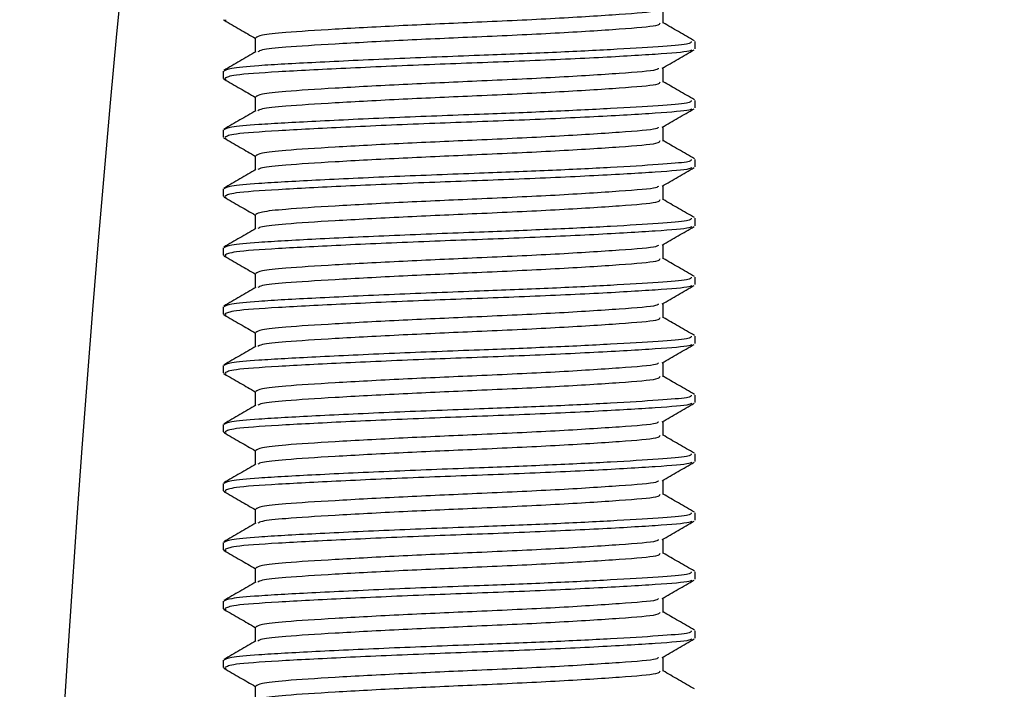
# Model space of a CAD drawing. Header units: millimetres. Extents: x 0 to 420, y 0 to 297.
# Tile 9 of 73: x 113.49 to 115.16, y 213.87 to 215.01. Entities that reach past the tile are written whole.
import ezdxf

# ---------------------------------------------------------------- set-up
doc = ezdxf.new("R2010")
doc.units = ezdxf.units.MM

msp = doc.modelspace()

# ---------------------------------------------------------------- linework, layer by layer
at = {"color": 7, "linetype": 'Continuous', "lineweight": 25}
for p, q in [((114.5853047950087, 215.0005712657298), (114.5853047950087, 215.0249456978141)), ((113.8397700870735, 215.0061657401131), (113.8441579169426, 215.0054159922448)), ((113.8935588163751, 214.9755712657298), (113.8935588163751, 214.9512893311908)), ((114.6394318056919, 214.956864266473), (114.6394318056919, 214.9693912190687)), ((113.8394318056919, 214.9193452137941), (113.8394318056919, 214.9068403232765)), ((114.5853047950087, 214.9005712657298), (114.5853047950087, 214.9249456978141)), ((113.8397700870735, 214.9061657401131), (113.8441579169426, 214.9054159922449)), ((113.8935588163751, 214.8755712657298), (113.8935588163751, 214.8512893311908)), ((114.6394318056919, 214.856864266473), (114.6394318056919, 214.8693912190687)), ((113.8394318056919, 214.8193452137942), (113.8394318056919, 214.8068403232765)), ((114.5853047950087, 214.8005712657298), (114.5853047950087, 214.8249456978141)), ((113.8397700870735, 214.8061657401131), (113.8441579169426, 214.8054159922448)), ((113.8935588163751, 214.7755712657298), (113.8935588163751, 214.7512893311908)), ((114.6394318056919, 214.756864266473), (114.6394318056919, 214.7693912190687)), ((113.8394318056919, 214.7193452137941), (113.8394318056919, 214.7068403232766)), ((114.5853047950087, 214.7005712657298), (114.5853047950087, 214.7249456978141)), ((113.8397700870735, 214.7061657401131), (113.8441579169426, 214.7054159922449)), ((113.8935588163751, 214.6755712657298), (113.8935588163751, 214.6512893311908)), ((114.6394318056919, 214.656864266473), (114.6394318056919, 214.6693912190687)), ((113.8394318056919, 214.6193452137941), (113.8394318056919, 214.6068403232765)), ((114.5853047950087, 214.6005712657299), (114.5853047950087, 214.6249456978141)), ((113.8397700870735, 214.6061657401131), (113.8441579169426, 214.6054159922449)), ((113.8935588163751, 214.5755712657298), (113.8935588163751, 214.5512893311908)), ((114.6394318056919, 214.556864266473), (114.6394318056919, 214.5693912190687)), ((113.8394318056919, 214.5193452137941), (113.8394318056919, 214.5068403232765)), ((114.5853047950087, 214.5005712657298), (114.5853047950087, 214.5249456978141)), ((113.8397700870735, 214.5061657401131), (113.8441579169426, 214.5054159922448)), ((113.8935588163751, 214.4755712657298), (113.8935588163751, 214.4512893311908)), ((114.6394318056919, 214.456864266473), (114.6394318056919, 214.4693912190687)), ((113.8394318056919, 214.4193452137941), (113.8394318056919, 214.4068403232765)), ((114.5853047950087, 214.4005712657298), (114.5853047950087, 214.4249456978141)), ((113.8397700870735, 214.4061657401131), (113.8441579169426, 214.4054159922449)), ((113.8935588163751, 214.3755712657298), (113.8935588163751, 214.3512893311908)), ((114.6394318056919, 214.356864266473), (114.6394318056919, 214.3693912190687)), ((113.8394318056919, 214.3193452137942), (113.8394318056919, 214.3068403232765)), ((114.5853047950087, 214.3005712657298), (114.5853047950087, 214.3249456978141)), ((113.8397700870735, 214.3061657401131), (113.8441579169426, 214.3054159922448)), ((113.8935588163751, 214.2755712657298), (113.8935588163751, 214.2512893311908)), ((114.6394318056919, 214.256864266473), (114.6394318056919, 214.2693912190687)), ((113.8394318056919, 214.2193452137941), (113.8394318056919, 214.2068403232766)), ((114.5853047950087, 214.2005712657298), (114.5853047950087, 214.2249456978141)), ((113.8397700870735, 214.2061657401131), (113.8441579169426, 214.2054159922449)), ((113.8935588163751, 214.1755712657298), (113.8935588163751, 214.1512893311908)), ((114.6394318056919, 214.156864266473), (114.6394318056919, 214.1693912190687)), ((113.8394318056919, 214.1193452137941), (113.8394318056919, 214.1068403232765)), ((114.5853047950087, 214.1005712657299), (114.5853047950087, 214.1249456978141)), ((113.8397700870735, 214.1061657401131), (113.8441579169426, 214.1054159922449)), ((113.8935588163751, 214.0755712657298), (113.8935588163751, 214.0512893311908)), ((114.6394318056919, 214.056864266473), (114.6394318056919, 214.0693912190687)), ((113.8394318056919, 214.0193452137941), (113.8394318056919, 214.0068403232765)), ((114.5853047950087, 214.0005712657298), (114.5853047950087, 214.0249456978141)), ((113.8397700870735, 214.0061657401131), (113.8441579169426, 214.0054159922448)), ((113.8935588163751, 213.9755712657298), (113.8935588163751, 213.9512893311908)), ((114.6394318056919, 213.956864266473), (114.6394318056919, 213.9693912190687)), ((113.8394318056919, 213.9193452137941), (113.8394318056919, 213.9068403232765)), ((114.5853047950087, 213.9005712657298), (114.5853047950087, 213.9249456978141)), ((113.8397700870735, 213.9061657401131), (113.8441579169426, 213.9054159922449)), ((113.8935588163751, 213.8755712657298), (113.8935588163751, 213.8512893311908))]:
    msp.add_line(p, q, dxfattribs=at)
for centre, radius, start, end in [((151.6144318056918, 211.4486363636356), 39.64999999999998, 90.00000000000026, 180.0000000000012), ((151.6144318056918, 211.4486363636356), 39.51307336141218, 90.00000000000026, 180.0000000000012), ((151.6144318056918, 211.4486363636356), 39.00000000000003, 90.00000000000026, 180.0000000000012), ((151.6144318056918, 211.4486363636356), 38.95000000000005, 90.00000000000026, 180.0000000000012), ((151.6144318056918, 211.4486363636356), 38.55000000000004, 90.00000000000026, 180.0000000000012), ((151.6144318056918, 211.4486363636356), 38.5, 90.00000000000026, 180.0000000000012), ((151.6144318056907, 211.4486363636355), 38.12000000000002, 90.00000000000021, 180.0000000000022)]:
    msp.add_arc(centre, radius, start, end, dxfattribs=at)
for points, knots in [([(114.5770867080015, 215.0240103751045), (114.5766028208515, 215.0230552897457), (114.5750079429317, 215.0199073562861), (114.5152144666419, 215.0153162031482), (114.4082241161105, 215.0082861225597), (114.2743314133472, 215.0022240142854), (114.1413439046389, 214.9964227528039), (114.0255705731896, 214.9900477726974), (113.9455662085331, 214.9850039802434), (113.9006290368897, 214.9802025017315), (113.896637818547, 214.9770822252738), (113.894702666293, 214.9755693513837)], [0, 0, 0, 0, 0.05666830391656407, 0.1867770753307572, 0.322207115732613, 0.4544150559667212, 0.5741791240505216, 0.6974604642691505, 0.8162551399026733, 0.9109108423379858, 0.9999999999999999, 0.9999999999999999, 0.9999999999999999, 0.9999999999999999]), ([(113.8409697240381, 215.0053981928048), (113.8500230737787, 215.0001581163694), (113.8675562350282, 214.9900099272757), (113.8850823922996, 214.9798563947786), (113.8935588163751, 214.9749456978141)], [0, 0, 0, 0, 0.516355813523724, 1, 1, 1, 1]), ([(114.5796451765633, 215.0006155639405), (114.5793929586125, 214.9991094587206), (114.5787716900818, 214.995399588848), (114.5159325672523, 214.9903056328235), (114.4080355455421, 214.9832889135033), (114.2743672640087, 214.9772234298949), (114.1413642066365, 214.9714226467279), (114.025450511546, 214.9650488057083), (113.9459687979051, 214.9600004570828), (113.9037026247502, 214.9556466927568), (113.8997402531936, 214.9529972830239), (113.8981773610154, 214.9519522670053)], [0, 0, 0, 0, 0.08849328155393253, 0.2179785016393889, 0.3527594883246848, 0.4843338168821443, 0.6035239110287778, 0.7262144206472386, 0.8444397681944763, 0.9386418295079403, 1, 1, 1, 1]), ([(114.638445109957, 214.9705163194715), (114.6293888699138, 214.9757590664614), (114.6116752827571, 214.9860136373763), (114.593961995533, 214.9962744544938), (114.5853047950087, 215.0012893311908)], [0, 0, 0, 0, 0.511259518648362, 1, 1, 1, 1]), ([(114.6329333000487, 214.9693912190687), (114.6327696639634, 214.9678695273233), (114.6324279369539, 214.9646917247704), (114.5801062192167, 214.960563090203), (114.5001444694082, 214.9555721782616), (114.393833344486, 214.9503893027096), (114.2663277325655, 214.9454808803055), (114.125918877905, 214.9401654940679), (113.9921178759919, 214.9337995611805), (113.8995824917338, 214.9287535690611), (113.8476775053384, 214.9239609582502), (113.8430616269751, 214.9208493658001), (113.840830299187, 214.9193452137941)], [0, 0, 0, 0, 0.0865397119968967, 0.1807239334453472, 0.2782380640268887, 0.3770459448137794, 0.4725658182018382, 0.5884558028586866, 0.7077454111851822, 0.8226983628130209, 0.9142919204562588, 1, 1, 1, 1]), ([(113.8947444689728, 214.951976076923), (113.8856920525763, 214.9467322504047), (113.8675835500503, 214.9362424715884), (113.8494747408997, 214.9257590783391), (113.8404185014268, 214.9205163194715)], [0, 0, 0, 0, 0.499898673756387, 1, 1, 1, 1]), ([(114.6339747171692, 214.9554138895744), (114.6330302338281, 214.9546407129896), (114.6296557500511, 214.9518782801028), (114.5771566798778, 214.9477713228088), (114.4737365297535, 214.9415807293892), (114.3359488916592, 214.9354236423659), (114.1860071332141, 214.9301446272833), (114.0426978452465, 214.9238410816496), (113.9275651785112, 214.9178628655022), (113.8521677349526, 214.9126701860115), (113.8454046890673, 214.9087345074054), (113.8421497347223, 214.9068403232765)], [0, 0, 0, 0, 0.04590272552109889, 0.1640028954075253, 0.2864241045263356, 0.4087912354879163, 0.5269075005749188, 0.6499102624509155, 0.7714524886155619, 0.8900034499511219, 1, 1, 1, 1]), ([(114.5835945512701, 214.9239550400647), (114.5926410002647, 214.9291959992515), (114.6107371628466, 214.9396798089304), (114.6288405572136, 214.95015810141), (114.6378938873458, 214.9553981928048)], [0, 0, 0, 0, 0.4999097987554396, 1, 1, 1, 1]), ([(114.5770867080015, 214.9240103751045), (114.5766028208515, 214.9230552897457), (114.5750079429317, 214.919907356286), (114.5152144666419, 214.9153162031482), (114.4082241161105, 214.9082861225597), (114.2743314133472, 214.9022240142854), (114.1413439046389, 214.8964227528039), (114.0255705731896, 214.8900477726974), (113.9455662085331, 214.8850039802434), (113.9006290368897, 214.8802025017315), (113.896637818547, 214.8770822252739), (113.894702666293, 214.8755693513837)], [0, 0, 0, 0, 0.05666830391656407, 0.1867770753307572, 0.322207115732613, 0.4544150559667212, 0.5741791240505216, 0.6974604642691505, 0.8162551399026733, 0.9109108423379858, 0.9999999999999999, 0.9999999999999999, 0.9999999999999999, 0.9999999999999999]), ([(113.8409697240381, 214.9053981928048), (113.8500230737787, 214.9001581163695), (113.8675562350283, 214.8900099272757), (113.8850823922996, 214.8798563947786), (113.8935588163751, 214.8749456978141)], [0, 0, 0, 0, 0.5163558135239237, 0.9999999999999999, 0.9999999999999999, 0.9999999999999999, 0.9999999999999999]), ([(114.5796451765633, 214.9006155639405), (114.5793929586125, 214.8991094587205), (114.5787716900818, 214.8953995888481), (114.5159325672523, 214.8903056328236), (114.4080355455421, 214.8832889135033), (114.2743672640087, 214.8772234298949), (114.1413642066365, 214.8714226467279), (114.025450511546, 214.8650488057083), (113.9459687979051, 214.8600004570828), (113.9037026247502, 214.8556466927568), (113.8997402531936, 214.8529972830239), (113.8981773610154, 214.8519522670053)], [0, 0, 0, 0, 0.08849328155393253, 0.2179785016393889, 0.3527594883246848, 0.4843338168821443, 0.6035239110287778, 0.7262144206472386, 0.8444397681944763, 0.9386418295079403, 1, 1, 1, 1]), ([(114.638445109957, 214.8705163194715), (114.6293888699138, 214.8757590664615), (114.6116752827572, 214.8860136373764), (114.593961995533, 214.8962744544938), (114.5853047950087, 214.9012893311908)], [0, 0, 0, 0, 0.5112595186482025, 1, 1, 1, 1]), ([(114.6329333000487, 214.8693912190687), (114.6327696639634, 214.8678695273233), (114.6324279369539, 214.8646917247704), (114.5801062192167, 214.860563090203), (114.5001444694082, 214.8555721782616), (114.393833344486, 214.8503893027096), (114.2663277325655, 214.8454808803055), (114.1259188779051, 214.8401654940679), (113.9921178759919, 214.8337995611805), (113.8995824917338, 214.8287535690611), (113.8476775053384, 214.8239609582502), (113.8430616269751, 214.8208493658), (113.840830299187, 214.8193452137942)], [0, 0, 0, 0, 0.08653971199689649, 0.1807239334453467, 0.278238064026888, 0.3770459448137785, 0.4725658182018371, 0.588455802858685, 0.7077454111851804, 0.8226983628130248, 0.9142919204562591, 1, 1, 1, 1]), ([(113.8947444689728, 214.851976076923), (113.8856920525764, 214.8467322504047), (113.8675835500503, 214.8362424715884), (113.8494747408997, 214.8257590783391), (113.8404185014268, 214.8205163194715)], [0, 0, 0, 0, 0.4998986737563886, 0.9999999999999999, 0.9999999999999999, 0.9999999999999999, 0.9999999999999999]), ([(114.6339747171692, 214.8554138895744), (114.6330302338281, 214.8546407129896), (114.6296557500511, 214.8518782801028), (114.5771566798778, 214.8477713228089), (114.4737365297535, 214.8415807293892), (114.3359488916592, 214.8354236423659), (114.1860071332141, 214.8301446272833), (114.0426978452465, 214.8238410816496), (113.9275651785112, 214.8178628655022), (113.8521677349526, 214.8126701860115), (113.8454046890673, 214.8087345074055), (113.8421497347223, 214.8068403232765)], [0, 0, 0, 0, 0.04590272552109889, 0.1640028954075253, 0.2864241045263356, 0.4087912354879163, 0.5269075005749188, 0.6499102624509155, 0.7714524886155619, 0.8900034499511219, 1, 1, 1, 1]), ([(114.5835945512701, 214.8239550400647), (114.5926410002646, 214.8291959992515), (114.6107371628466, 214.8396798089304), (114.6288405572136, 214.85015810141), (114.6378938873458, 214.8553981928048)], [0, 0, 0, 0, 0.4999097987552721, 1, 1, 1, 1]), ([(114.5770867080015, 214.8240103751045), (114.5766028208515, 214.8230552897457), (114.5750079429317, 214.8199073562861), (114.5152144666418, 214.8153162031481), (114.4082241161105, 214.8082861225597), (114.2743314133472, 214.8022240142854), (114.1413439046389, 214.7964227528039), (114.0255705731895, 214.7900477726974), (113.9455662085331, 214.7850039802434), (113.9006290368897, 214.7802025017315), (113.8966378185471, 214.7770822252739), (113.894702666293, 214.7755693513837)], [0, 0, 0, 0, 0.05666830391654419, 0.1867770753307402, 0.3222071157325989, 0.4544150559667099, 0.5741791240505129, 0.6974604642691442, 0.8162551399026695, 0.9109108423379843, 1, 1, 1, 1]), ([(113.8409697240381, 214.8053981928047), (113.8500230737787, 214.8001581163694), (113.8675562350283, 214.7900099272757), (113.8850823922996, 214.7798563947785), (113.8935588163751, 214.7749456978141)], [0, 0, 0, 0, 0.5163558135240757, 1, 1, 1, 1]), ([(114.5796451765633, 214.8006155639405), (114.5793929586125, 214.7991094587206), (114.5787716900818, 214.7953995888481), (114.5159325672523, 214.7903056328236), (114.4080355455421, 214.7832889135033), (114.2743672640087, 214.7772234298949), (114.1413642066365, 214.7714226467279), (114.025450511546, 214.7650488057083), (113.9459687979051, 214.7600004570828), (113.9037026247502, 214.7556466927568), (113.8997402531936, 214.7529972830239), (113.8981773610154, 214.7519522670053)], [0, 0, 0, 0, 0.08849328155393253, 0.2179785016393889, 0.3527594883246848, 0.4843338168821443, 0.6035239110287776, 0.7262144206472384, 0.8444397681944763, 0.9386418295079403, 1, 1, 1, 1]), ([(114.638445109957, 214.7705163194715), (114.6293888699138, 214.7757590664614), (114.6116752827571, 214.7860136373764), (114.593961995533, 214.7962744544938), (114.5853047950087, 214.8012893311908)], [0, 0, 0, 0, 0.5112595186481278, 1, 1, 1, 1]), ([(114.6329333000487, 214.7693912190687), (114.6327696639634, 214.7678695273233), (114.6324279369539, 214.7646917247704), (114.5801062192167, 214.7605630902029), (114.5001444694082, 214.7555721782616), (114.393833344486, 214.7503893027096), (114.2663277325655, 214.7454808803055), (114.125918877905, 214.7401654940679), (113.9921178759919, 214.7337995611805), (113.8995824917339, 214.7287535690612), (113.8476775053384, 214.7239609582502), (113.8430616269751, 214.7208493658), (113.840830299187, 214.7193452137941)], [0, 0, 0, 0, 0.08653971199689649, 0.1807239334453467, 0.278238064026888, 0.3770459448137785, 0.4725658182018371, 0.588455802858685, 0.7077454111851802, 0.8226983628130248, 0.9142919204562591, 1, 1, 1, 1]), ([(113.8947444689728, 214.751976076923), (113.8856920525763, 214.7467322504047), (113.8675835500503, 214.7362424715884), (113.8494747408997, 214.7257590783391), (113.8404185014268, 214.7205163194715)], [0, 0, 0, 0, 0.4998986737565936, 1, 1, 1, 1]), ([(114.6339747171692, 214.7554138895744), (114.6330302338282, 214.7546407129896), (114.6296557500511, 214.7518782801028), (114.5771566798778, 214.7477713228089), (114.4737365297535, 214.7415807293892), (114.3359488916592, 214.7354236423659), (114.1860071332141, 214.7301446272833), (114.0426978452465, 214.7238410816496), (113.9275651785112, 214.7178628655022), (113.8521677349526, 214.7126701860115), (113.8454046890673, 214.7087345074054), (113.8421497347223, 214.7068403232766)], [0, 0, 0, 0, 0.04590272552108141, 0.1640028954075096, 0.2864241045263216, 0.4087912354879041, 0.5269075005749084, 0.6499102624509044, 0.7714524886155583, 0.89000344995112, 1, 1, 1, 1]), ([(114.5835945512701, 214.7239550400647), (114.5926410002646, 214.7291959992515), (114.6107371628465, 214.7396798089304), (114.6288405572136, 214.75015810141), (114.6378938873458, 214.7553981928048)], [0, 0, 0, 0, 0.4999097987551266, 1, 1, 1, 1]), ([(114.5770867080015, 214.7240103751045), (114.5766028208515, 214.7230552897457), (114.5750079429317, 214.7199073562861), (114.5152144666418, 214.7153162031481), (114.4082241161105, 214.7082861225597), (114.2743314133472, 214.7022240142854), (114.141343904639, 214.6964227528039), (114.0255705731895, 214.6900477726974), (113.9455662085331, 214.6850039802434), (113.9006290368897, 214.6802025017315), (113.8966378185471, 214.6770822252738), (113.894702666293, 214.6755693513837)], [0, 0, 0, 0, 0.05666830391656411, 0.1867770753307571, 0.322207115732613, 0.4544150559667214, 0.574179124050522, 0.6974604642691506, 0.8162551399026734, 0.9109108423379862, 1, 1, 1, 1]), ([(113.8409697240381, 214.7053981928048), (113.8500230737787, 214.7001581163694), (113.8675562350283, 214.6900099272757), (113.8850823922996, 214.6798563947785), (113.8935588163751, 214.6749456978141)], [0, 0, 0, 0, 0.5163558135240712, 1, 1, 1, 1]), ([(114.5796451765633, 214.7006155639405), (114.5793929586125, 214.6991094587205), (114.5787716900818, 214.6953995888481), (114.5159325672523, 214.6903056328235), (114.4080355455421, 214.6832889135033), (114.2743672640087, 214.6772234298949), (114.1413642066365, 214.6714226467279), (114.025450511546, 214.6650488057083), (113.9459687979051, 214.6600004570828), (113.9037026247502, 214.6556466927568), (113.8997402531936, 214.6529972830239), (113.8981773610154, 214.6519522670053)], [0, 0, 0, 0, 0.08849328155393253, 0.2179785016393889, 0.3527594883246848, 0.4843338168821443, 0.6035239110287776, 0.7262144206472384, 0.8444397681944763, 0.9386418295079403, 1, 1, 1, 1]), ([(114.638445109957, 214.6705163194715), (114.6293888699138, 214.6757590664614), (114.6116752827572, 214.6860136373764), (114.593961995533, 214.6962744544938), (114.5853047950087, 214.7012893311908)], [0, 0, 0, 0, 0.5112595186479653, 1, 1, 1, 1]), ([(114.6329333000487, 214.6693912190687), (114.6327696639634, 214.6678695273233), (114.6324279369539, 214.6646917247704), (114.5801062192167, 214.6605630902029), (114.5001444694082, 214.6555721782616), (114.393833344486, 214.6503893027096), (114.2663277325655, 214.6454808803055), (114.125918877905, 214.6401654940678), (113.9921178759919, 214.6337995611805), (113.8995824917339, 214.6287535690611), (113.8476775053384, 214.6239609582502), (113.8430616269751, 214.6208493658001), (113.840830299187, 214.6193452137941)], [0, 0, 0, 0, 0.08653971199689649, 0.1807239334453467, 0.278238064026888, 0.3770459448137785, 0.4725658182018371, 0.588455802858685, 0.7077454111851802, 0.8226983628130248, 0.9142919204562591, 1, 1, 1, 1]), ([(113.8947444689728, 214.651976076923), (113.8856920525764, 214.6467322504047), (113.8675835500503, 214.6362424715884), (113.8494747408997, 214.6257590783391), (113.8404185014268, 214.6205163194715)], [0, 0, 0, 0, 0.4998986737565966, 1, 1, 1, 1]), ([(114.6339747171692, 214.6554138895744), (114.6330302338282, 214.6546407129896), (114.6296557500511, 214.6518782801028), (114.5771566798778, 214.6477713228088), (114.4737365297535, 214.6415807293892), (114.3359488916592, 214.6354236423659), (114.1860071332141, 214.6301446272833), (114.0426978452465, 214.6238410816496), (113.9275651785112, 214.6178628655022), (113.8521677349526, 214.6126701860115), (113.8454046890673, 214.6087345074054), (113.8421497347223, 214.6068403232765)], [0, 0, 0, 0, 0.04590272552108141, 0.1640028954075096, 0.2864241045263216, 0.4087912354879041, 0.5269075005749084, 0.6499102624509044, 0.7714524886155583, 0.89000344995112, 1, 1, 1, 1]), ([(114.5835945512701, 214.6239550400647), (114.5926410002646, 214.6291959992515), (114.6107371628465, 214.6396798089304), (114.6288405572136, 214.65015810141), (114.6378938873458, 214.6553981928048)], [0, 0, 0, 0, 0.4999097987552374, 1, 1, 1, 1]), ([(114.5770867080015, 214.6240103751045), (114.5766028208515, 214.6230552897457), (114.5750079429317, 214.6199073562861), (114.5152144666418, 214.6153162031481), (114.4082241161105, 214.6082861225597), (114.2743314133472, 214.6022240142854), (114.1413439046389, 214.5964227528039), (114.0255705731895, 214.5900477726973), (113.9455662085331, 214.5850039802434), (113.9006290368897, 214.5802025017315), (113.8966378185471, 214.5770822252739), (113.894702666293, 214.5755693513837)], [0, 0, 0, 0, 0.05666830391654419, 0.18677707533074, 0.3222071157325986, 0.4544150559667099, 0.5741791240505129, 0.6974604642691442, 0.8162551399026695, 0.9109108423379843, 1, 1, 1, 1]), ([(113.8409697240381, 214.6053981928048), (113.8500230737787, 214.6001581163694), (113.8675562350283, 214.5900099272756), (113.8850823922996, 214.5798563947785), (113.8935588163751, 214.5749456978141)], [0, 0, 0, 0, 0.5163558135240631, 1, 1, 1, 1]), ([(114.5796451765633, 214.6006155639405), (114.5793929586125, 214.5991094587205), (114.5787716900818, 214.595399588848), (114.5159325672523, 214.5903056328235), (114.4080355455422, 214.5832889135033), (114.2743672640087, 214.5772234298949), (114.1413642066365, 214.5714226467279), (114.025450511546, 214.5650488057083), (113.9459687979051, 214.5600004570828), (113.9037026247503, 214.5556466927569), (113.8997402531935, 214.5529972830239), (113.8981773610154, 214.5519522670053)], [0, 0, 0, 0, 0.08849328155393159, 0.2179785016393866, 0.3527594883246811, 0.4843338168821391, 0.6035239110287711, 0.7262144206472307, 0.8444397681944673, 0.9386418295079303, 0.9999999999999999, 0.9999999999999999, 0.9999999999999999, 0.9999999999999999]), ([(114.638445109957, 214.5705163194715), (114.6293888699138, 214.5757590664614), (114.6116752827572, 214.5860136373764), (114.593961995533, 214.5962744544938), (114.5853047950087, 214.6012893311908)], [0, 0, 0, 0, 0.5112595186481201, 1, 1, 1, 1]), ([(114.6329333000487, 214.5693912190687), (114.6327696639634, 214.5678695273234), (114.6324279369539, 214.5646917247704), (114.5801062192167, 214.560563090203), (114.5001444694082, 214.5555721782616), (114.393833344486, 214.5503893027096), (114.2663277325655, 214.5454808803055), (114.125918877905, 214.5401654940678), (113.9921178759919, 214.5337995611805), (113.8995824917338, 214.5287535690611), (113.8476775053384, 214.5239609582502), (113.8430616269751, 214.5208493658), (113.840830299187, 214.5193452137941)], [0, 0, 0, 0, 0.0865397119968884, 0.1807239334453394, 0.2782380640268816, 0.3770459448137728, 0.4725658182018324, 0.5884558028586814, 0.7077454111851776, 0.8226983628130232, 0.9142919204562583, 1, 1, 1, 1]), ([(113.8947444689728, 214.551976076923), (113.8856920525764, 214.5467322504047), (113.8675835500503, 214.5362424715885), (113.8494747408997, 214.5257590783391), (113.8404185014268, 214.5205163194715)], [0, 0, 0, 0, 0.4998986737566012, 1, 1, 1, 1]), ([(114.6339747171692, 214.5554138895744), (114.6330302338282, 214.5546407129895), (114.6296557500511, 214.5518782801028), (114.5771566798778, 214.5477713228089), (114.4737365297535, 214.5415807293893), (114.3359488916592, 214.5354236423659), (114.1860071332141, 214.5301446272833), (114.0426978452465, 214.5238410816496), (113.9275651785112, 214.5178628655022), (113.8521677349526, 214.5126701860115), (113.8454046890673, 214.5087345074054), (113.8421497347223, 214.5068403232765)], [0, 0, 0, 0, 0.04590272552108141, 0.1640028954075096, 0.2864241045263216, 0.4087912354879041, 0.5269075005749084, 0.6499102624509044, 0.7714524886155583, 0.89000344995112, 1, 1, 1, 1]), ([(114.5835945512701, 214.5239550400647), (114.5926410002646, 214.5291959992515), (114.6107371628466, 214.5396798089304), (114.6288405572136, 214.55015810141), (114.6378938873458, 214.5553981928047)], [0, 0, 0, 0, 0.499909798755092, 1, 1, 1, 1]), ([(114.5770867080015, 214.5240103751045), (114.5766028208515, 214.5230552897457), (114.5750079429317, 214.5199073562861), (114.5152144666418, 214.5153162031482), (114.4082241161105, 214.5082861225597), (114.2743314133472, 214.5022240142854), (114.1413439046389, 214.4964227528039), (114.0255705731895, 214.4900477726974), (113.9455662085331, 214.4850039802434), (113.9006290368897, 214.4802025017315), (113.8966378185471, 214.4770822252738), (113.894702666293, 214.4755693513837)], [0, 0, 0, 0, 0.05666830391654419, 0.18677707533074, 0.3222071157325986, 0.4544150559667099, 0.5741791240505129, 0.6974604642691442, 0.8162551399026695, 0.9109108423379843, 1, 1, 1, 1]), ([(113.8409697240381, 214.5053981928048), (113.8500230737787, 214.5001581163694), (113.8675562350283, 214.4900099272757), (113.8850823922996, 214.4798563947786), (113.8935588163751, 214.4749456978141)], [0, 0, 0, 0, 0.5163558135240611, 1, 1, 1, 1]), ([(114.5796451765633, 214.5006155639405), (114.5793929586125, 214.4991094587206), (114.5787716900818, 214.495399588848), (114.5159325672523, 214.4903056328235), (114.4080355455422, 214.4832889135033), (114.2743672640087, 214.4772234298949), (114.1413642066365, 214.4714226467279), (114.025450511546, 214.4650488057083), (113.9459687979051, 214.4600004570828), (113.9037026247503, 214.4556466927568), (113.8997402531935, 214.4529972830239), (113.8981773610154, 214.4519522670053)], [0, 0, 0, 0, 0.08849328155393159, 0.2179785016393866, 0.3527594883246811, 0.4843338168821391, 0.6035239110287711, 0.7262144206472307, 0.8444397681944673, 0.9386418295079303, 0.9999999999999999, 0.9999999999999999, 0.9999999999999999, 0.9999999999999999]), ([(114.638445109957, 214.4705163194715), (114.6293888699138, 214.4757590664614), (114.6116752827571, 214.4860136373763), (114.5939619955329, 214.4962744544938), (114.5853047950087, 214.5012893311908)], [0, 0, 0, 0, 0.5112595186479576, 1, 1, 1, 1]), ([(114.6329333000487, 214.4693912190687), (114.6327696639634, 214.4678695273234), (114.6324279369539, 214.4646917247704), (114.5801062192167, 214.460563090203), (114.5001444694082, 214.4555721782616), (114.393833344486, 214.4503893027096), (114.2663277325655, 214.4454808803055), (114.125918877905, 214.4401654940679), (113.9921178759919, 214.4337995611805), (113.8995824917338, 214.4287535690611), (113.8476775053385, 214.4239609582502), (113.8430616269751, 214.4208493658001), (113.840830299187, 214.4193452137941)], [0, 0, 0, 0, 0.08653971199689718, 0.18072393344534, 0.2782380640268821, 0.3770459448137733, 0.4725658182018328, 0.5884558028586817, 0.7077454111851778, 0.8226983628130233, 0.9142919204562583, 1, 1, 1, 1]), ([(113.8947444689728, 214.451976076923), (113.8856920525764, 214.4467322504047), (113.8675835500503, 214.4362424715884), (113.8494747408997, 214.4257590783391), (113.8404185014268, 214.4205163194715)], [0, 0, 0, 0, 0.4998986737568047, 1, 1, 1, 1]), ([(114.6339747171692, 214.4554138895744), (114.6330302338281, 214.4546407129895), (114.6296557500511, 214.4518782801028), (114.5771566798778, 214.4477713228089), (114.4737365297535, 214.4415807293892), (114.3359488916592, 214.4354236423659), (114.1860071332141, 214.4301446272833), (114.0426978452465, 214.4238410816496), (113.9275651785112, 214.4178628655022), (113.8521677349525, 214.4126701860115), (113.8454046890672, 214.4087345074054), (113.8421497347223, 214.4068403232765)], [0, 0, 0, 0, 0.04590272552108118, 0.1640028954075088, 0.2864241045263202, 0.4087912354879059, 0.5269075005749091, 0.6499102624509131, 0.7714524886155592, 0.8900034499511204, 0.9999999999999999, 0.9999999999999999, 0.9999999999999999, 0.9999999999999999]), ([(114.5835945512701, 214.4239550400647), (114.5926410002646, 214.4291959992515), (114.6107371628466, 214.4396798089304), (114.6288405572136, 214.45015810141), (114.6378938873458, 214.4553981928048)], [0, 0, 0, 0, 0.4999097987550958, 1, 1, 1, 1]), ([(114.5770867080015, 214.4240103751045), (114.5766028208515, 214.4230552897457), (114.5750079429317, 214.419907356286), (114.5152144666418, 214.4153162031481), (114.4082241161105, 214.4082861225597), (114.2743314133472, 214.4022240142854), (114.1413439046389, 214.3964227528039), (114.0255705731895, 214.3900477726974), (113.9455662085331, 214.3850039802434), (113.9006290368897, 214.3802025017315), (113.8966378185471, 214.3770822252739), (113.894702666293, 214.3755693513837)], [0, 0, 0, 0, 0.05666830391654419, 0.18677707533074, 0.3222071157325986, 0.4544150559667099, 0.5741791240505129, 0.6974604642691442, 0.8162551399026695, 0.9109108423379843, 1, 1, 1, 1]), ([(113.8409697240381, 214.4053981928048), (113.8500230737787, 214.4001581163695), (113.8675562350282, 214.3900099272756), (113.8850823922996, 214.3798563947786), (113.8935588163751, 214.3749456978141)], [0, 0, 0, 0, 0.5163558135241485, 1, 1, 1, 1]), ([(114.5796451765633, 214.4006155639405), (114.5793929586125, 214.3991094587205), (114.5787716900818, 214.3953995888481), (114.5159325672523, 214.3903056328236), (114.4080355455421, 214.3832889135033), (114.2743672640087, 214.3772234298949), (114.1413642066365, 214.3714226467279), (114.0254505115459, 214.3650488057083), (113.9459687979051, 214.3600004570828), (113.9037026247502, 214.3556466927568), (113.8997402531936, 214.3529972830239), (113.8981773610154, 214.3519522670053)], [0, 0, 0, 0, 0.08849328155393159, 0.2179785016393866, 0.3527594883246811, 0.4843338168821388, 0.6035239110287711, 0.7262144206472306, 0.8444397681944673, 0.9386418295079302, 0.9999999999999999, 0.9999999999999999, 0.9999999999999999, 0.9999999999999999]), ([(114.638445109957, 214.3705163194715), (114.6293888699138, 214.3757590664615), (114.6116752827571, 214.3860136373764), (114.593961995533, 214.3962744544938), (114.5853047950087, 214.4012893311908)], [0, 0, 0, 0, 0.5112595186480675, 1, 1, 1, 1]), ([(114.6329333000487, 214.3693912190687), (114.6327696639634, 214.3678695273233), (114.6324279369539, 214.3646917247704), (114.5801062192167, 214.3605630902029), (114.5001444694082, 214.3555721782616), (114.393833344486, 214.3503893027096), (114.2663277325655, 214.3454808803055), (114.125918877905, 214.3401654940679), (113.9921178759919, 214.3337995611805), (113.8995824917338, 214.3287535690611), (113.8476775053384, 214.3239609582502), (113.8430616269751, 214.3208493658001), (113.840830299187, 214.3193452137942)], [0, 0, 0, 0, 0.0865397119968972, 0.1807239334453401, 0.2782380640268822, 0.3770459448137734, 0.4725658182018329, 0.5884558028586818, 0.7077454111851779, 0.8226983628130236, 0.9142919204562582, 1, 1, 1, 1]), ([(113.8947444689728, 214.351976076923), (113.8856920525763, 214.3467322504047), (113.8675835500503, 214.3362424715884), (113.8494747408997, 214.3257590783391), (113.8404185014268, 214.3205163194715)], [0, 0, 0, 0, 0.4998986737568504, 1, 1, 1, 1]), ([(114.6339747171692, 214.3554138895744), (114.6330302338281, 214.3546407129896), (114.6296557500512, 214.3518782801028), (114.5771566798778, 214.3477713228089), (114.4737365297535, 214.3415807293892), (114.3359488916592, 214.3354236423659), (114.1860071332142, 214.3301446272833), (114.0426978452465, 214.3238410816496), (113.9275651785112, 214.3178628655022), (113.8521677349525, 214.3126701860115), (113.8454046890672, 214.3087345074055), (113.8421497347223, 214.3068403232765)], [0, 0, 0, 0, 0.045902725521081, 0.1640028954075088, 0.2864241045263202, 0.4087912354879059, 0.5269075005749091, 0.649910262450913, 0.7714524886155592, 0.8900034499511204, 0.9999999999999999, 0.9999999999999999, 0.9999999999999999, 0.9999999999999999]), ([(114.5835945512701, 214.3239550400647), (114.5926410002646, 214.3291959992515), (114.6107371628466, 214.3396798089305), (114.6288405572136, 214.35015810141), (114.6378938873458, 214.3553981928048)], [0, 0, 0, 0, 0.4999097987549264, 1, 1, 1, 1]), ([(114.5770867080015, 214.3240103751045), (114.5766028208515, 214.3230552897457), (114.5750079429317, 214.3199073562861), (114.5152144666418, 214.3153162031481), (114.4082241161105, 214.3082861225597), (114.2743314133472, 214.3022240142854), (114.1413439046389, 214.2964227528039), (114.0255705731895, 214.2900477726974), (113.9455662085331, 214.2850039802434), (113.9006290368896, 214.2802025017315), (113.8966378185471, 214.2770822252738), (113.894702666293, 214.2755693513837)], [0, 0, 0, 0, 0.05666830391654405, 0.1867770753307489, 0.3222071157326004, 0.4544150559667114, 0.574179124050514, 0.697460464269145, 0.81625513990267, 0.9109108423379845, 1, 1, 1, 1]), ([(113.8409697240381, 214.3053981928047), (113.8500230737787, 214.3001581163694), (113.8675562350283, 214.2900099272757), (113.8850823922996, 214.2798563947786), (113.8935588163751, 214.2749456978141)], [0, 0, 0, 0, 0.516355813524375, 0.9999999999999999, 0.9999999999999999, 0.9999999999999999, 0.9999999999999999]), ([(114.5796451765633, 214.3006155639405), (114.5793929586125, 214.2991094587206), (114.5787716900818, 214.2953995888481), (114.5159325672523, 214.2903056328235), (114.4080355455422, 214.2832889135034), (114.2743672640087, 214.2772234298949), (114.1413642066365, 214.2714226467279), (114.0254505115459, 214.2650488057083), (113.9459687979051, 214.2600004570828), (113.9037026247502, 214.2556466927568), (113.8997402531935, 214.2529972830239), (113.8981773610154, 214.2519522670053)], [0, 0, 0, 0, 0.08849328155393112, 0.2179785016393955, 0.3527594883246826, 0.4843338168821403, 0.6035239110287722, 0.7262144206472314, 0.8444397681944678, 0.9386418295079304, 1, 1, 1, 1]), ([(114.638445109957, 214.2705163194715), (114.6293888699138, 214.2757590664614), (114.6116752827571, 214.2860136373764), (114.593961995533, 214.2962744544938), (114.5853047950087, 214.3012893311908)], [0, 0, 0, 0, 0.5112595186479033, 1, 1, 1, 1]), ([(114.6329333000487, 214.2693912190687), (114.6327696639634, 214.2678695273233), (114.6324279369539, 214.2646917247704), (114.5801062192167, 214.260563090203), (114.5001444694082, 214.2555721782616), (114.393833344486, 214.2503893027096), (114.2663277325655, 214.2454808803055), (114.125918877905, 214.2401654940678), (113.9921178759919, 214.2337995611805), (113.8995824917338, 214.2287535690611), (113.8476775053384, 214.2239609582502), (113.8430616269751, 214.2208493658), (113.840830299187, 214.2193452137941)], [0, 0, 0, 0, 0.08653971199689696, 0.1807239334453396, 0.2782380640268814, 0.3770459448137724, 0.4725658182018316, 0.5884558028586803, 0.7077454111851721, 0.822698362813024, 0.9142919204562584, 0.9999999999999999, 0.9999999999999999, 0.9999999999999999, 0.9999999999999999]), ([(113.8947444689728, 214.251976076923), (113.8856920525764, 214.2467322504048), (113.8675835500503, 214.2362424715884), (113.8494747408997, 214.2257590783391), (113.8404185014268, 214.2205163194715)], [0, 0, 0, 0, 0.4998986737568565, 1, 1, 1, 1]), ([(114.6339747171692, 214.2554138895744), (114.6330302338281, 214.2546407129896), (114.6296557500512, 214.2518782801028), (114.5771566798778, 214.2477713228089), (114.4737365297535, 214.2415807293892), (114.3359488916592, 214.2354236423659), (114.1860071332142, 214.2301446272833), (114.0426978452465, 214.2238410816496), (113.9275651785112, 214.2178628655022), (113.8521677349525, 214.2126701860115), (113.8454046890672, 214.2087345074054), (113.8421497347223, 214.2068403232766)], [0, 0, 0, 0, 0.045902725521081, 0.1640028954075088, 0.2864241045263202, 0.4087912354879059, 0.5269075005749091, 0.649910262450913, 0.7714524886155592, 0.8900034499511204, 0.9999999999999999, 0.9999999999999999, 0.9999999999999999, 0.9999999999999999]), ([(114.5835945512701, 214.2239550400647), (114.5926410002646, 214.2291959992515), (114.6107371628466, 214.2396798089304), (114.6288405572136, 214.25015810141), (114.6378938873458, 214.2553981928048)], [0, 0, 0, 0, 0.4999097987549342, 1, 1, 1, 1]), ([(114.5770867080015, 214.2240103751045), (114.5766028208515, 214.2230552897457), (114.5750079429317, 214.2199073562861), (114.5152144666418, 214.2153162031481), (114.4082241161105, 214.2082861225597), (114.2743314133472, 214.2022240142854), (114.1413439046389, 214.1964227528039), (114.0255705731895, 214.1900477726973), (113.9455662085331, 214.1850039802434), (113.9006290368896, 214.1802025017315), (113.8966378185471, 214.1770822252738), (113.894702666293, 214.1755693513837)], [0, 0, 0, 0, 0.05666830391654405, 0.1867770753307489, 0.3222071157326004, 0.4544150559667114, 0.574179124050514, 0.697460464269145, 0.81625513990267, 0.9109108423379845, 1, 1, 1, 1]), ([(113.8409697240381, 214.2053981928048), (113.8500230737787, 214.2001581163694), (113.8675562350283, 214.1900099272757), (113.8850823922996, 214.1798563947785), (113.8935588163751, 214.1749456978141)], [0, 0, 0, 0, 0.5163558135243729, 1, 1, 1, 1]), ([(114.5796451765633, 214.2006155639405), (114.5793929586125, 214.1991094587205), (114.5787716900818, 214.1953995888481), (114.5159325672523, 214.1903056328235), (114.4080355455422, 214.1832889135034), (114.2743672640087, 214.1772234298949), (114.1413642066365, 214.171422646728), (114.0254505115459, 214.1650488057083), (113.9459687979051, 214.1600004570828), (113.9037026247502, 214.1556466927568), (113.8997402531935, 214.1529972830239), (113.8981773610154, 214.1519522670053)], [0, 0, 0, 0, 0.08849328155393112, 0.2179785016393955, 0.3527594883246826, 0.4843338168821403, 0.6035239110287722, 0.7262144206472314, 0.8444397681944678, 0.9386418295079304, 1, 1, 1, 1]), ([(114.638445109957, 214.1705163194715), (114.6293888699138, 214.1757590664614), (114.6116752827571, 214.1860136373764), (114.5939619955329, 214.1962744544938), (114.5853047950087, 214.2012893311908)], [0, 0, 0, 0, 0.5112595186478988, 1, 1, 1, 1]), ([(114.6329333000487, 214.1693912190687), (114.6327696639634, 214.1678695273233), (114.6324279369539, 214.1646917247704), (114.5801062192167, 214.1605630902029), (114.5001444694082, 214.1555721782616), (114.393833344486, 214.1503893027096), (114.2663277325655, 214.1454808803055), (114.125918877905, 214.1401654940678), (113.9921178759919, 214.1337995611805), (113.8995824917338, 214.1287535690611), (113.8476775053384, 214.1239609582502), (113.8430616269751, 214.1208493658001), (113.840830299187, 214.1193452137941)], [0, 0, 0, 0, 0.08653971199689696, 0.1807239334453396, 0.2782380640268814, 0.3770459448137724, 0.4725658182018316, 0.5884558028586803, 0.7077454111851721, 0.822698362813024, 0.9142919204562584, 0.9999999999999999, 0.9999999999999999, 0.9999999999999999, 0.9999999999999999]), ([(113.8947444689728, 214.151976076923), (113.8856920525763, 214.1467322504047), (113.8675835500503, 214.1362424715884), (113.8494747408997, 214.1257590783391), (113.8404185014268, 214.1205163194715)], [0, 0, 0, 0, 0.4998986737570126, 1, 1, 1, 1]), ([(114.6339747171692, 214.1554138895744), (114.6330302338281, 214.1546407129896), (114.6296557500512, 214.1518782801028), (114.5771566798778, 214.1477713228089), (114.4737365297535, 214.1415807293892), (114.3359488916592, 214.1354236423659), (114.1860071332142, 214.1301446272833), (114.0426978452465, 214.1238410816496), (113.9275651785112, 214.1178628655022), (113.8521677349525, 214.1126701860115), (113.8454046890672, 214.1087345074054), (113.8421497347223, 214.1068403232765)], [0, 0, 0, 0, 0.045902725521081, 0.1640028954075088, 0.2864241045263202, 0.4087912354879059, 0.5269075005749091, 0.649910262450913, 0.7714524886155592, 0.8900034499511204, 0.9999999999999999, 0.9999999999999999, 0.9999999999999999, 0.9999999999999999]), ([(114.5835945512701, 214.1239550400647), (114.5926410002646, 214.1291959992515), (114.6107371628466, 214.1396798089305), (114.6288405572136, 214.15015810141), (114.6378938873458, 214.1553981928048)], [0, 0, 0, 0, 0.4999097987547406, 1, 1, 1, 1]), ([(114.5770867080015, 214.1240103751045), (114.5766028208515, 214.1230552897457), (114.5750079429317, 214.1199073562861), (114.5152144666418, 214.1153162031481), (114.4082241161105, 214.1082861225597), (114.2743314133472, 214.1022240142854), (114.1413439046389, 214.0964227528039), (114.0255705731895, 214.0900477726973), (113.945566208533, 214.0850039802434), (113.9006290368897, 214.0802025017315), (113.896637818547, 214.0770822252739), (113.894702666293, 214.0755693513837)], [0, 0, 0, 0, 0.05666830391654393, 0.1867770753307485, 0.3222071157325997, 0.4544150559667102, 0.5741791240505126, 0.6974604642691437, 0.8162551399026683, 0.910910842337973, 1, 1, 1, 1]), ([(113.8409697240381, 214.1053981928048), (113.8500230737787, 214.1001581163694), (113.8675562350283, 214.0900099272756), (113.8850823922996, 214.0798563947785), (113.8935588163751, 214.0749456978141)], [0, 0, 0, 0, 0.5163558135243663, 1, 1, 1, 1]), ([(114.5796451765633, 214.1006155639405), (114.5793929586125, 214.0991094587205), (114.5787716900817, 214.095399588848), (114.5159325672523, 214.0903056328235), (114.4080355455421, 214.0832889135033), (114.2743672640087, 214.0772234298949), (114.1413642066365, 214.0714226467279), (114.025450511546, 214.0650488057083), (113.9459687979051, 214.0600004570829), (113.9037026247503, 214.0556466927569), (113.8997402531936, 214.0529972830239), (113.8981773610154, 214.0519522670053)], [0, 0, 0, 0, 0.08849328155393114, 0.2179785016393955, 0.3527594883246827, 0.4843338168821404, 0.6035239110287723, 0.7262144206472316, 0.8444397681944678, 0.9386418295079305, 1, 1, 1, 1]), ([(114.638445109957, 214.0705163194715), (114.6293888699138, 214.0757590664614), (114.6116752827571, 214.0860136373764), (114.593961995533, 214.0962744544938), (114.5853047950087, 214.1012893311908)], [0, 0, 0, 0, 0.5112595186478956, 1, 1, 1, 1]), ([(114.6329333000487, 214.0693912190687), (114.6327696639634, 214.0678695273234), (114.6324279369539, 214.0646917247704), (114.5801062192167, 214.060563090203), (114.5001444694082, 214.0555721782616), (114.3938333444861, 214.0503893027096), (114.2663277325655, 214.0454808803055), (114.125918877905, 214.0401654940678), (113.9921178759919, 214.0337995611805), (113.8995824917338, 214.0287535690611), (113.8476775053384, 214.0239609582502), (113.8430616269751, 214.0208493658), (113.840830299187, 214.0193452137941)], [0, 0, 0, 0, 0.08653971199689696, 0.1807239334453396, 0.2782380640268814, 0.3770459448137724, 0.4725658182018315, 0.58845580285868, 0.7077454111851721, 0.822698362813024, 0.9142919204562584, 0.9999999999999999, 0.9999999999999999, 0.9999999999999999, 0.9999999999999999]), ([(113.8947444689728, 214.051976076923), (113.8856920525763, 214.0467322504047), (113.8675835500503, 214.0362424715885), (113.8494747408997, 214.0257590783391), (113.8404185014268, 214.0205163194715)], [0, 0, 0, 0, 0.4998986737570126, 1, 1, 1, 1]), ([(114.6339747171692, 214.0554138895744), (114.6330302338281, 214.0546407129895), (114.6296557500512, 214.0518782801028), (114.5771566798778, 214.0477713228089), (114.4737365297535, 214.0415807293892), (114.3359488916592, 214.0354236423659), (114.1860071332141, 214.0301446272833), (114.0426978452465, 214.0238410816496), (113.9275651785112, 214.0178628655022), (113.8521677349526, 214.0126701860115), (113.8454046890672, 214.0087345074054), (113.8421497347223, 214.0068403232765)], [0, 0, 0, 0, 0.045902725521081, 0.1640028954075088, 0.2864241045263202, 0.4087912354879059, 0.526907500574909, 0.6499102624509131, 0.7714524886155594, 0.8900034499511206, 1, 1, 1, 1]), ([(114.5835945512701, 214.0239550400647), (114.5926410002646, 214.0291959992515), (114.6107371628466, 214.0396798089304), (114.6288405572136, 214.05015810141), (114.6378938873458, 214.0553981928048)], [0, 0, 0, 0, 0.4999097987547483, 1, 1, 1, 1]), ([(114.5770867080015, 214.0240103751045), (114.5766028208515, 214.0230552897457), (114.5750079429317, 214.0199073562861), (114.5152144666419, 214.0153162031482), (114.4082241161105, 214.0082861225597), (114.2743314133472, 214.0022240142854), (114.1413439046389, 213.9964227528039), (114.0255705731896, 213.9900477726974), (113.9455662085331, 213.9850039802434), (113.9006290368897, 213.9802025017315), (113.896637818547, 213.9770822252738), (113.894702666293, 213.9755693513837)], [0, 0, 0, 0, 0.05666830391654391, 0.1867770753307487, 0.3222071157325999, 0.4544150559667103, 0.5741791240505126, 0.6974604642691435, 0.8162551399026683, 0.910910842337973, 1, 1, 1, 1]), ([(113.8409697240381, 214.0053981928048), (113.8500230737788, 214.0001581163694), (113.8675562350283, 213.9900099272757), (113.8850823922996, 213.9798563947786), (113.8935588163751, 213.9749456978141)], [0, 0, 0, 0, 0.5163558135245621, 1, 1, 1, 1]), ([(114.5796451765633, 214.0006155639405), (114.5793929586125, 213.9991094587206), (114.5787716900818, 213.995399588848), (114.5159325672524, 213.9903056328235), (114.4080355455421, 213.9832889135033), (114.2743672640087, 213.9772234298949), (114.1413642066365, 213.9714226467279), (114.025450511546, 213.9650488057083), (113.9459687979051, 213.9600004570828), (113.9037026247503, 213.9556466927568), (113.8997402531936, 213.9529972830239), (113.8981773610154, 213.9519522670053)], [0, 0, 0, 0, 0.08849328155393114, 0.2179785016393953, 0.3527594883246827, 0.4843338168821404, 0.6035239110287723, 0.7262144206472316, 0.8444397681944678, 0.9386418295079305, 1, 1, 1, 1]), ([(114.638445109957, 213.9705163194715), (114.6293888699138, 213.9757590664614), (114.6116752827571, 213.9860136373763), (114.593961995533, 213.9962744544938), (114.5853047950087, 214.0012893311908)], [0, 0, 0, 0, 0.5112595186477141, 1, 1, 1, 1]), ([(114.6329333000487, 213.9693912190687), (114.6327696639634, 213.9678695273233), (114.6324279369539, 213.9646917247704), (114.5801062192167, 213.960563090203), (114.5001444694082, 213.9555721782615), (114.393833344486, 213.9503893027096), (114.2663277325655, 213.9454808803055), (114.125918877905, 213.9401654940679), (113.9921178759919, 213.9337995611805), (113.8995824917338, 213.9287535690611), (113.8476775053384, 213.9239609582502), (113.8430616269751, 213.9208493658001), (113.840830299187, 213.9193452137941)], [0, 0, 0, 0, 0.08653971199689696, 0.1807239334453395, 0.2782380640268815, 0.3770459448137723, 0.4725658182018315, 0.5884558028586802, 0.7077454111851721, 0.822698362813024, 0.9142919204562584, 0.9999999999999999, 0.9999999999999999, 0.9999999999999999, 0.9999999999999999]), ([(113.8947444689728, 213.951976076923), (113.8856920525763, 213.9467322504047), (113.8675835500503, 213.9362424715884), (113.8494747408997, 213.925759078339), (113.8404185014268, 213.9205163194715)], [0, 0, 0, 0, 0.4998986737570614, 1, 1, 1, 1]), ([(114.6339747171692, 213.9554138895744), (114.6330302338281, 213.9546407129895), (114.6296557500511, 213.9518782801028), (114.5771566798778, 213.9477713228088), (114.4737365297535, 213.9415807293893), (114.3359488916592, 213.9354236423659), (114.1860071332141, 213.9301446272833), (114.0426978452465, 213.9238410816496), (113.9275651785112, 213.9178628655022), (113.8521677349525, 213.9126701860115), (113.8454046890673, 213.9087345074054), (113.8421497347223, 213.9068403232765)], [0, 0, 0, 0, 0.04590272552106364, 0.1640028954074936, 0.2864241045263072, 0.4087912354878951, 0.5269075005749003, 0.6499102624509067, 0.771452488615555, 0.8900034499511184, 1, 1, 1, 1]), ([(114.5835945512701, 213.9239550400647), (114.5926410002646, 213.9291959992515), (114.6107371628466, 213.9396798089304), (114.6288405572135, 213.95015810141), (114.6378938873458, 213.9553981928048)], [0, 0, 0, 0, 0.4999097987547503, 1, 1, 1, 1]), ([(114.5770867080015, 213.9240103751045), (114.5766028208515, 213.9230552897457), (114.5750079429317, 213.9199073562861), (114.5152144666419, 213.9153162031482), (114.4082241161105, 213.9082861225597), (114.2743314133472, 213.9022240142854), (114.1413439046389, 213.8964227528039), (114.0255705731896, 213.8900477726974), (113.9455662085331, 213.8850039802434), (113.9006290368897, 213.8802025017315), (113.8966378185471, 213.8770822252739), (113.894702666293, 213.8755693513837)], [0, 0, 0, 0, 0.05666830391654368, 0.1867770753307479, 0.3222071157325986, 0.4544150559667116, 0.5741791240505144, 0.6974604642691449, 0.8162551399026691, 0.9109108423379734, 1, 1, 1, 1]), ([(113.8409697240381, 213.9053981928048), (113.8500230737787, 213.9001581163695), (113.8675562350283, 213.8900099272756), (113.8850823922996, 213.8798563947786), (113.8935588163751, 213.8749456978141)], [0, 0, 0, 0, 0.516355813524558, 1, 1, 1, 1]), ([(114.5796451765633, 213.9006155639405), (114.5793929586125, 213.8991094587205), (114.5787716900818, 213.8953995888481), (114.5159325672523, 213.8903056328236), (114.4080355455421, 213.8832889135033), (114.2743672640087, 213.8772234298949), (114.1413642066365, 213.8714226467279), (114.025450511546, 213.8650488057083), (113.9459687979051, 213.8600004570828), (113.9037026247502, 213.8556466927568), (113.8997402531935, 213.8529972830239), (113.8981773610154, 213.8519522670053)], [0, 0, 0, 0, 0.08849328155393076, 0.2179785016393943, 0.3527594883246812, 0.4843338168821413, 0.6035239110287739, 0.7262144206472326, 0.8444397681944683, 0.9386418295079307, 1, 1, 1, 1]), ([(114.638445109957, 213.8705163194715), (114.6293888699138, 213.8757590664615), (114.6116752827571, 213.8860136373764), (114.593961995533, 213.8962744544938), (114.5853047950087, 213.9012893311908)], [0, 0, 0, 0, 0.5112595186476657, 1, 1, 1, 1])]:
    msp.add_open_spline(points, degree=3, knots=knots, dxfattribs=at)

doc.saveas('drawing.dxf')
